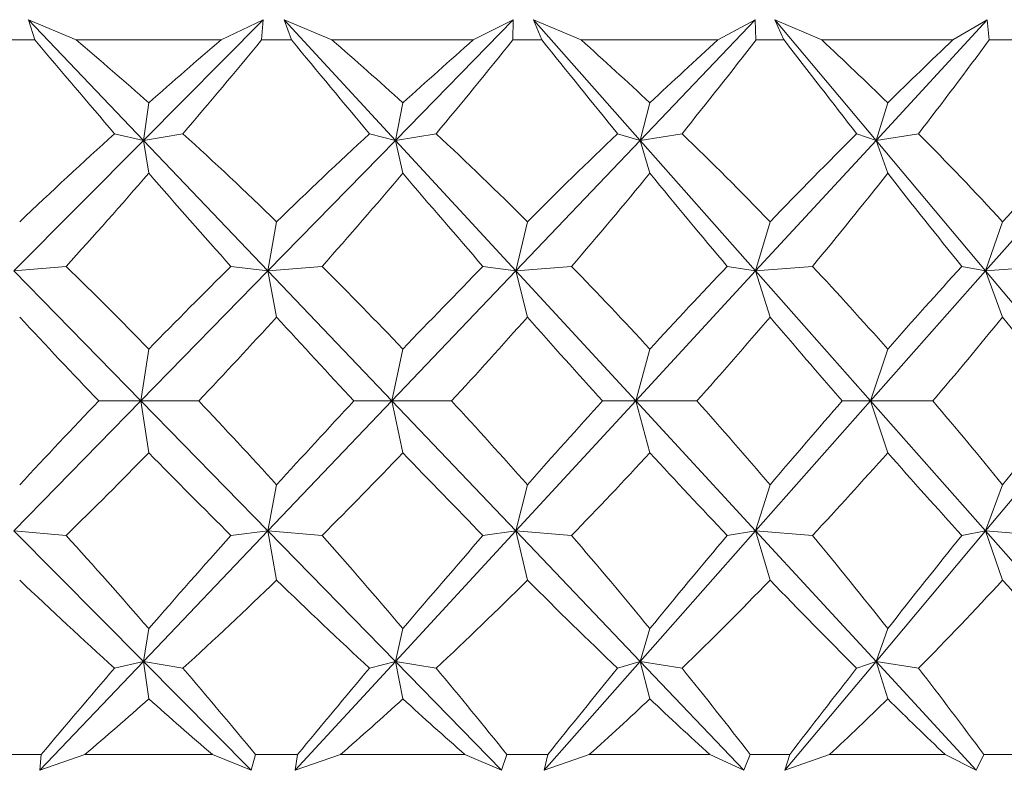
# Model space of a CAD drawing. Header units: inches. Extents: x -4.1 to 22.8, y -8.3 to 17.7.
# Tile 20 of 130: x 5.626 to 5.895, y -0.593 to -0.388. Entities that reach past the tile are written whole.
import ezdxf

# ---------------------------------------------------------------- set-up
doc = ezdxf.new("R2010")
doc.units = ezdxf.units.IN
doc.header["$MEASUREMENT"] = 0

msp = doc.modelspace()

# ---------------------------------------------------------------- linework, layer by layer
at = {"color": 7, "linetype": 'Continuous', "lineweight": 15}
for p, q in [((5.64168, -0.39386), (5.62865, -0.38835)), ((5.63044, -0.39386), (5.62865, -0.38835)), ((5.66003, -0.42127), (5.62865, -0.38835)), ((5.66003, -0.42127), (5.69268, -0.38835)), ((5.68121, -0.39386), (5.69268, -0.38835)), ((5.69229, -0.39386), (5.69268, -0.38835)), ((5.71146, -0.39386), (5.69842, -0.38835)), ((5.70045, -0.39386), (5.69842, -0.38835)), ((5.72878, -0.42127), (5.69842, -0.38835)), ((5.72878, -0.42127), (5.76092, -0.38835)), ((5.75005, -0.39386), (5.76092, -0.38835)), ((5.76083, -0.39386), (5.76092, -0.38835)), ((5.77945, -0.39386), (5.76649, -0.38835)), ((5.76877, -0.39386), (5.76649, -0.38835)), ((5.79559, -0.42127), (5.76649, -0.38835)), ((5.79559, -0.42127), (5.82697, -0.38835)), ((5.81679, -0.39386), (5.82697, -0.38835)), ((5.82719, -0.39386), (5.82697, -0.38835)), ((5.84511, -0.39386), (5.83234, -0.38835)), ((5.83483, -0.39386), (5.83234, -0.38835)), ((5.85994, -0.42127), (5.83234, -0.38835)), ((5.85994, -0.42127), (5.8903, -0.38835)), ((5.88089, -0.39386), (5.8903, -0.38835)), ((5.89083, -0.39386), (5.8903, -0.38835)), ((5.63044, -0.39386), (5.62211, -0.39386)), ((5.68121, -0.39386), (5.64168, -0.39386)), ((5.70045, -0.39386), (5.69229, -0.39386)), ((5.75005, -0.39386), (5.71146, -0.39386)), ((5.76877, -0.39386), (5.76083, -0.39386)), ((5.81679, -0.39386), (5.77945, -0.39386)), ((5.83483, -0.39386), (5.82719, -0.39386)), ((5.88089, -0.39386), (5.84511, -0.39386)), ((5.89811, -0.39386), (5.89083, -0.39386)), ((5.66003, -0.42127), (5.6615, -0.41107)), ((5.72878, -0.42127), (5.73083, -0.41107)), ((5.79559, -0.42127), (5.79822, -0.41107)), ((5.85994, -0.42127), (5.86312, -0.41107)), ((5.6247, -0.45689), (5.66003, -0.42127)), ((5.66003, -0.42127), (5.65217, -0.41946)), ((5.66003, -0.42127), (5.67081, -0.41946)), ((5.66003, -0.42127), (5.6615, -0.43025)), ((5.69399, -0.45689), (5.66003, -0.42127)), ((5.69399, -0.45689), (5.72878, -0.42127)), ((5.72878, -0.42127), (5.72172, -0.41946)), ((5.72878, -0.42127), (5.73992, -0.41946)), ((5.72878, -0.42127), (5.73083, -0.43025)), ((5.76163, -0.45689), (5.72878, -0.42127)), ((5.76163, -0.45689), (5.79559, -0.42127)), ((5.79559, -0.42127), (5.78939, -0.41946)), ((5.79559, -0.42127), (5.807, -0.41946)), ((5.79559, -0.42127), (5.79822, -0.43025)), ((5.82708, -0.45689), (5.79559, -0.42127)), ((5.82708, -0.45689), (5.85994, -0.42127)), ((5.85994, -0.42127), (5.85466, -0.41946)), ((5.85994, -0.42127), (5.87153, -0.41946)), ((5.85994, -0.42127), (5.86312, -0.43025)), ((5.88981, -0.45689), (5.85994, -0.42127)), ((5.88981, -0.45689), (5.9213, -0.42127)), ((5.69399, -0.45689), (5.69637, -0.44348)), ((5.76163, -0.45689), (5.76481, -0.44348)), ((5.82708, -0.45689), (5.83102, -0.44348)), ((5.88981, -0.45689), (5.89447, -0.44348)), ((5.6247, -0.45689), (5.63894, -0.45567)), ((5.69399, -0.45689), (5.68392, -0.45567)), ((5.69399, -0.45689), (5.70878, -0.45567)), ((5.76163, -0.45689), (5.75269, -0.45567)), ((5.76163, -0.45689), (5.77685, -0.45567)), ((5.82708, -0.45689), (5.81934, -0.45567)), ((5.82708, -0.45689), (5.84261, -0.45567)), ((5.88981, -0.45689), (5.88333, -0.45567)), ((5.88981, -0.45689), (5.90552, -0.45567)), ((5.65935, -0.49237), (5.6247, -0.45689)), ((5.65935, -0.49237), (5.69399, -0.45689)), ((5.69399, -0.45689), (5.69637, -0.46948)), ((5.72781, -0.49237), (5.69399, -0.45689)), ((5.72781, -0.49237), (5.76163, -0.45689)), ((5.76163, -0.45689), (5.76481, -0.46948)), ((5.79436, -0.49237), (5.76163, -0.45689)), ((5.79436, -0.49237), (5.82708, -0.45689)), ((5.82708, -0.45689), (5.83102, -0.46948)), ((5.85845, -0.49237), (5.82708, -0.45689)), ((5.85845, -0.49237), (5.88981, -0.45689)), ((5.88981, -0.45689), (5.89447, -0.46948)), ((5.91956, -0.49237), (5.88981, -0.45689)), ((5.65935, -0.49237), (5.6615, -0.47823)), ((5.72781, -0.49237), (5.73083, -0.47823)), ((5.79436, -0.49237), (5.79822, -0.47823)), ((5.85845, -0.49237), (5.86312, -0.47823)), ((5.6247, -0.52785), (5.65935, -0.49237)), ((5.65935, -0.49237), (5.64783, -0.49237)), ((5.65935, -0.49237), (5.6615, -0.50651)), ((5.69399, -0.52785), (5.65935, -0.49237)), ((5.65935, -0.49237), (5.67511, -0.49237)), ((5.69399, -0.52785), (5.72781, -0.49237)), ((5.72781, -0.49237), (5.71748, -0.49237)), ((5.72781, -0.49237), (5.73083, -0.50651)), ((5.76163, -0.52785), (5.72781, -0.49237)), ((5.72781, -0.49237), (5.74411, -0.49237)), ((5.76163, -0.52785), (5.79436, -0.49237)), ((5.79436, -0.49237), (5.78529, -0.49237)), ((5.79436, -0.49237), (5.79822, -0.50651)), ((5.82708, -0.52785), (5.79436, -0.49237)), ((5.79436, -0.49237), (5.81106, -0.49237)), ((5.82708, -0.52785), (5.85845, -0.49237)), ((5.85845, -0.49237), (5.85072, -0.49237)), ((5.85845, -0.49237), (5.86312, -0.50651)), ((5.88981, -0.52785), (5.85845, -0.49237)), ((5.85845, -0.49237), (5.87541, -0.49237)), ((5.88981, -0.52785), (5.91956, -0.49237)), ((5.69399, -0.52785), (5.69637, -0.51526)), ((5.76163, -0.52785), (5.76481, -0.51526)), ((5.82708, -0.52785), (5.83102, -0.51526)), ((5.88981, -0.52785), (5.89447, -0.51526)), ((5.66003, -0.56347), (5.6247, -0.52785)), ((5.6247, -0.52785), (5.63894, -0.52908)), ((5.66003, -0.56347), (5.69399, -0.52785)), ((5.69399, -0.52785), (5.68392, -0.52908)), ((5.69399, -0.52785), (5.69637, -0.54127)), ((5.72878, -0.56347), (5.69399, -0.52785)), ((5.69399, -0.52785), (5.70878, -0.52908)), ((5.72878, -0.56347), (5.76163, -0.52785)), ((5.76163, -0.52785), (5.75269, -0.52908)), ((5.76163, -0.52785), (5.76481, -0.54127)), ((5.79559, -0.56347), (5.76163, -0.52785)), ((5.76163, -0.52785), (5.77685, -0.52908)), ((5.79559, -0.56347), (5.82708, -0.52785)), ((5.82708, -0.52785), (5.81934, -0.52908)), ((5.82708, -0.52785), (5.83102, -0.54127)), ((5.85994, -0.56347), (5.82708, -0.52785)), ((5.82708, -0.52785), (5.84261, -0.52908)), ((5.85994, -0.56347), (5.88981, -0.52785)), ((5.88981, -0.52785), (5.88333, -0.52908)), ((5.88981, -0.52785), (5.89447, -0.54127)), ((5.9213, -0.56347), (5.88981, -0.52785)), ((5.88981, -0.52785), (5.90552, -0.52908)), ((5.66003, -0.56347), (5.6615, -0.5545)), ((5.72878, -0.56347), (5.73083, -0.5545)), ((5.79559, -0.56347), (5.79822, -0.5545)), ((5.85994, -0.56347), (5.86312, -0.5545)), ((5.63174, -0.59315), (5.66003, -0.56347)), ((5.66003, -0.56347), (5.65217, -0.56529)), ((5.66003, -0.56347), (5.6615, -0.57367)), ((5.68947, -0.59315), (5.66003, -0.56347)), ((5.66003, -0.56347), (5.67081, -0.56529)), ((5.7014, -0.59315), (5.72878, -0.56347)), ((5.72878, -0.56347), (5.72172, -0.56529)), ((5.72878, -0.56347), (5.73083, -0.57367)), ((5.75776, -0.59315), (5.72878, -0.56347)), ((5.72878, -0.56347), (5.73992, -0.56529)), ((5.76936, -0.59315), (5.79559, -0.56347)), ((5.79559, -0.56347), (5.78939, -0.56529)), ((5.79559, -0.56347), (5.79822, -0.57367)), ((5.82388, -0.59315), (5.79559, -0.56347)), ((5.79559, -0.56347), (5.807, -0.56529)), ((5.83505, -0.59315), (5.85994, -0.56347)), ((5.85994, -0.56347), (5.85466, -0.56529)), ((5.85994, -0.56347), (5.86312, -0.57367)), ((5.88731, -0.59315), (5.85994, -0.56347)), ((5.85994, -0.56347), (5.87153, -0.56529)), ((5.63213, -0.58886), (5.62042, -0.58886)), ((5.63213, -0.58886), (5.63174, -0.59315)), ((5.64405, -0.58886), (5.63174, -0.59315)), ((5.67886, -0.58886), (5.64405, -0.58886)), ((5.67886, -0.58886), (5.68947, -0.59315)), ((5.69063, -0.58886), (5.68947, -0.59315)), ((5.70211, -0.58886), (5.69063, -0.58886)), ((5.70211, -0.58886), (5.7014, -0.59315)), ((5.71378, -0.58886), (5.7014, -0.59315)), ((5.74776, -0.58886), (5.71378, -0.58886)), ((5.74776, -0.58886), (5.75776, -0.59315)), ((5.75922, -0.58886), (5.75776, -0.59315)), ((5.77038, -0.58886), (5.75922, -0.58886)), ((5.77038, -0.58886), (5.76936, -0.59315)), ((5.78171, -0.58886), (5.76936, -0.59315)), ((5.81458, -0.58886), (5.78171, -0.58886)), ((5.81458, -0.58886), (5.82388, -0.59315)), ((5.82563, -0.58886), (5.82388, -0.59315)), ((5.83638, -0.58886), (5.82563, -0.58886)), ((5.83638, -0.58886), (5.83505, -0.59315)), ((5.84727, -0.58886), (5.83505, -0.59315)), ((5.87878, -0.58886), (5.84727, -0.58886)), ((5.87878, -0.58886), (5.88731, -0.59315)), ((5.88934, -0.58886), (5.88731, -0.59315)), ((5.89959, -0.58886), (5.88934, -0.58886))]:
    msp.add_line(p, q, dxfattribs=at)
for centre, major_axis, ratio, start_param, end_param in [((5.48917, 0.62486), (-0.70002, 1.37147), 0.282365, 2.253617, 2.281282), ((5.48917, -1.6096), (-0.33937, 1.37404), 0.527241, 5.627972, 5.653274), ((5.48917, -1.6096), (0.63038, 1.36689), 0.360351, 0.665099, 0.690401), ((5.48917, 0.62486), (0.48528, 1.36713), 0.465213, 4.022422, 4.050087), ((5.48917, 0.62486), (-0.7269, 1.37433), 0.243088, 2.268884, 2.296549), ((5.48917, -1.6096), (-0.25065, 1.37874), 0.551024, 5.657623, 5.682925), ((5.48917, -1.6096), (0.66805, 1.36889), 0.321522, 0.656058, 0.68136), ((5.48917, 0.62486), (0.41748, 1.36995), 0.498145, 4.009419, 4.037084), ((5.48917, 0.62486), (-0.74914, 1.3772), 0.203817, 2.286339, 2.314004), ((5.48917, -1.6096), (-0.1523, 1.38294), 0.567899, 5.695006, 5.720309), ((5.48917, -1.6096), (0.70002, 1.37147), 0.282365, 0.643556, 0.668859), ((5.48917, 0.62486), (0.33937, 1.37404), 0.527241, 3.988258, 4.015923), ((5.48917, 0.62486), (-0.76707, 1.37987), 0.164618, 2.305498, 2.333163), ((5.48917, -1.6096), (-0.04711, 1.38537), 0.576459, 5.737865, 5.763168), ((5.48917, -1.6096), (0.7269, 1.37433), 0.243088, 0.628289, 0.653592), ((5.48917, 0.62486), (0.25065, 1.37874), 0.551024, 3.958607, 3.986272), ((5.48917, -1.6096), (0.63038, 1.36689), 0.360351, 0.702334, 0.735281), ((5.48917, -1.6096), (-0.33937, 1.37404), 0.527241, 5.583092, 5.616039), ((5.48917, -1.6096), (0.66805, 1.36889), 0.321522, 0.693293, 0.72624), ((5.48917, -1.6096), (-0.25065, 1.37874), 0.551024, 5.612743, 5.64569), ((5.48917, -1.6096), (0.70002, 1.37147), 0.282365, 0.680791, 0.713739), ((5.48917, -1.6096), (-0.1523, 1.38294), 0.567899, 5.650127, 5.683074), ((5.48917, -1.6096), (0.7269, 1.37433), 0.243088, 0.665524, 0.698471), ((5.48917, -1.6096), (-0.04711, 1.38537), 0.576459, 5.692985, 5.725933), ((5.48917, -1.6096), (0.74914, 1.3772), 0.203817, 0.648069, 0.681017), ((5.48917, 0.62486), (0.48528, 1.36713), 0.465213, 3.981697, 4.010489), ((5.48917, 0.62486), (-0.70002, 1.37147), 0.282365, 2.293214, 2.322007), ((5.48917, 0.62486), (0.41748, 1.36995), 0.498145, 3.968695, 3.997487), ((5.48917, 0.62486), (-0.7269, 1.37433), 0.243088, 2.308481, 2.337274), ((5.48917, 0.62486), (0.33937, 1.37404), 0.527241, 3.947534, 3.976326), ((5.48917, 0.62486), (-0.74914, 1.3772), 0.203817, 2.325936, 2.354729), ((5.48917, 0.62486), (0.25065, 1.37874), 0.551024, 3.917883, 3.946675), ((5.48917, 0.62486), (-0.76707, 1.37987), 0.164618, 2.345096, 2.373888), ((5.48917, -1.6096), (-0.41748, 1.36995), 0.498145, 5.517051, 5.545843), ((5.48917, -1.6096), (0.66805, 1.36889), 0.321522, 0.742328, 0.77112), ((5.48917, -1.6096), (-0.33937, 1.37404), 0.527241, 5.538212, 5.567004), ((5.48917, -1.6096), (0.70002, 1.37147), 0.282365, 0.729826, 0.758619), ((5.48917, -1.6096), (-0.25065, 1.37874), 0.551024, 5.567863, 5.596655), ((5.48917, -1.6096), (0.7269, 1.37433), 0.243088, 0.714559, 0.743351), ((5.48917, -1.6096), (-0.1523, 1.38294), 0.567899, 5.605247, 5.634039), ((5.48917, -1.6096), (0.74914, 1.3772), 0.203817, 0.697104, 0.725896), ((5.48917, 0.62486), (-0.66805, 1.36889), 0.321522, 2.325593, 2.35301), ((5.48917, 0.62486), (0.41748, 1.36995), 0.498145, 3.92519, 3.952607), ((5.48917, 0.62486), (-0.70002, 1.37147), 0.282365, 2.338094, 2.365511), ((5.48917, 0.62486), (0.33937, 1.37404), 0.527241, 3.904029, 3.931446), ((5.48917, 0.62486), (-0.7269, 1.37433), 0.243088, 2.353361, 2.380778), ((5.48917, 0.62486), (0.25065, 1.37874), 0.551024, 3.874378, 3.901795), ((5.48917, 0.62486), (-0.74914, 1.3772), 0.203817, 2.370816, 2.398233), ((5.48917, 0.62486), (0.1523, 1.38294), 0.567899, 3.836994, 3.864411), ((5.48917, 0.62486), (-0.76707, 1.37987), 0.164618, 2.389976, 2.417393), ((5.48917, -1.6096), (0.66805, 1.36889), 0.321522, 0.788583, 0.816), ((5.48917, -1.6096), (-0.41748, 1.36995), 0.498145, 5.472171, 5.499588), ((5.48917, -1.6096), (0.70002, 1.37147), 0.282365, 0.776081, 0.803498), ((5.48917, -1.6096), (-0.33937, 1.37404), 0.527241, 5.493332, 5.520749), ((5.48917, -1.6096), (0.7269, 1.37433), 0.243088, 0.760814, 0.788231), ((5.48917, -1.6096), (-0.25065, 1.37874), 0.551024, 5.522983, 5.5504), ((5.48917, -1.6096), (0.74914, 1.3772), 0.203817, 0.743359, 0.770776), ((5.48917, -1.6096), (-0.1523, 1.38294), 0.567899, 5.560367, 5.587784), ((5.48917, -1.6096), (0.76707, 1.37987), 0.164618, 0.7242, 0.751617), ((5.48917, 0.62486), (0.41748, 1.36995), 0.498145, 3.878935, 3.907727), ((5.48917, 0.62486), (-0.66805, 1.36889), 0.321522, 2.370473, 2.399265), ((5.48917, 0.62486), (0.33937, 1.37404), 0.527241, 3.857774, 3.886566), ((5.48917, 0.62486), (-0.70002, 1.37147), 0.282365, 2.382974, 2.411766), ((5.48917, 0.62486), (0.25065, 1.37874), 0.551024, 3.828123, 3.856915), ((5.48917, 0.62486), (-0.7269, 1.37433), 0.243088, 2.398241, 2.427033), ((5.48917, 0.62486), (0.1523, 1.38294), 0.567899, 3.790739, 3.819531), ((5.48917, 0.62486), (-0.74914, 1.3772), 0.203817, 2.415696, 2.444488), ((5.48917, -1.6096), (-0.48528, 1.36713), 0.465213, 5.414289, 5.443081), ((5.48917, -1.6096), (0.70002, 1.37147), 0.282365, 0.819586, 0.848378), ((5.48917, -1.6096), (-0.41748, 1.36995), 0.498145, 5.427291, 5.456083), ((5.48917, -1.6096), (0.7269, 1.37433), 0.243088, 0.804319, 0.833111), ((5.48917, -1.6096), (-0.33937, 1.37404), 0.527241, 5.448452, 5.477244), ((5.48917, -1.6096), (0.74914, 1.3772), 0.203817, 0.786864, 0.815656), ((5.48917, -1.6096), (-0.25065, 1.37874), 0.551024, 5.478103, 5.506895), ((5.48917, -1.6096), (0.76707, 1.37987), 0.164618, 0.767705, 0.796497), ((5.48917, 0.62486), (-0.63038, 1.36689), 0.360351, 2.406311, 2.439259), ((5.48917, 0.62486), (0.33937, 1.37404), 0.527241, 3.808739, 3.841686), ((5.48917, 0.62486), (-0.66805, 1.36889), 0.321522, 2.415353, 2.4483), ((5.48917, 0.62486), (0.25065, 1.37874), 0.551024, 3.779088, 3.812035), ((5.48917, 0.62486), (-0.70002, 1.37147), 0.282365, 2.427854, 2.460801), ((5.48917, 0.62486), (0.1523, 1.38294), 0.567899, 3.741704, 3.774651), ((5.48917, 0.62486), (-0.7269, 1.37433), 0.243088, 2.443121, 2.476069), ((5.48917, 0.62486), (0.04711, 1.38537), 0.576459, 3.698845, 3.731793), ((5.48917, 0.62486), (-0.74914, 1.3772), 0.203817, 2.460576, 2.493523), ((5.48917, -1.6096), (0.70002, 1.37147), 0.282365, 0.860311, 0.885827), ((5.48917, -1.6096), (-0.48528, 1.36713), 0.465213, 5.37684, 5.402356), ((5.48917, -1.6096), (0.7269, 1.37433), 0.243088, 0.845044, 0.87056), ((5.48917, -1.6096), (-0.41748, 1.36995), 0.498145, 5.389842, 5.415359), ((5.48917, -1.6096), (0.74914, 1.3772), 0.203817, 0.827589, 0.853105), ((5.48917, -1.6096), (-0.33937, 1.37404), 0.527241, 5.411003, 5.43652), ((5.48917, -1.6096), (0.76707, 1.37987), 0.164618, 0.808429, 0.833945), ((5.48917, -1.6096), (-0.25065, 1.37874), 0.551024, 5.440655, 5.466171), ((5.48917, 0.62486), (0.33937, 1.37404), 0.527241, 3.774528, 3.796806), ((5.48917, 0.62486), (-0.63038, 1.36689), 0.360351, 2.451191, 2.47347), ((5.48917, 0.62486), (0.25065, 1.37874), 0.551024, 3.744877, 3.767155), ((5.48917, 0.62486), (-0.66805, 1.36889), 0.321522, 2.460232, 2.482511), ((5.48917, 0.62486), (0.1523, 1.38294), 0.567899, 3.707493, 3.729772), ((5.48917, 0.62486), (-0.70002, 1.37147), 0.282365, 2.472734, 2.495013), ((5.48917, 0.62486), (0.04711, 1.38537), 0.576459, 3.664634, 3.686913), ((5.48917, 0.62486), (-0.7269, 1.37433), 0.243088, 2.488001, 2.51028)]:
    msp.add_ellipse(centre, major_axis=major_axis, ratio=ratio, start_param=start_param, end_param=end_param, dxfattribs=at)

doc.saveas('drawing.dxf')
